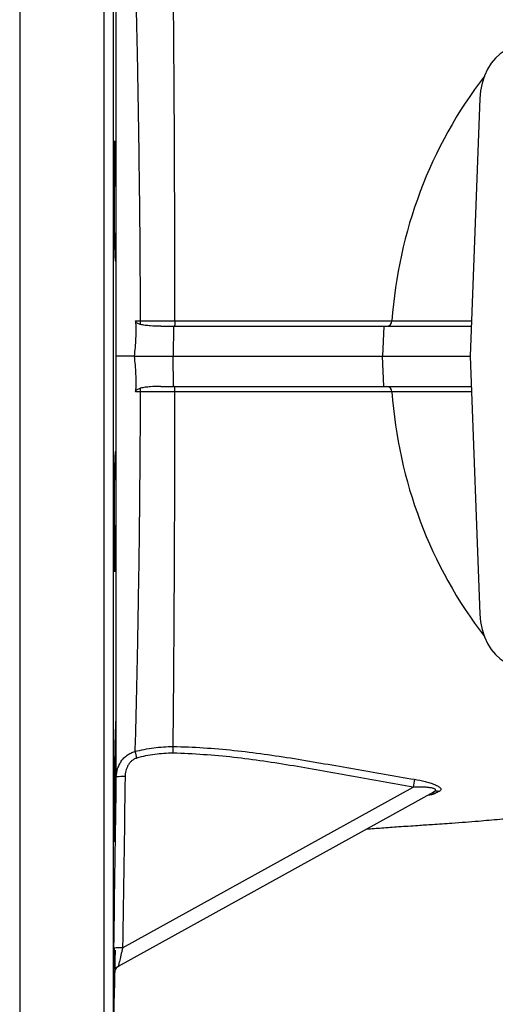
# Model space of a CAD drawing. Header units: millimetres. Extents: x 12 to 1902, y 13 to 2073.
# Tile 6 of 17: x 819 to 977, y 184 to 512. Entities that reach past the tile are written whole.
import ezdxf

# ---------------------------------------------------------------- set-up
doc = ezdxf.new("R2010")
doc.units = ezdxf.units.MM

msp = doc.modelspace()

# ---------------------------------------------------------------- linework, layer by layer
at = {"color": 8, "linetype": 'Continuous', "lineweight": 25}
for p, q in [((818.94, 639.59), (818.94, 399.59)), ((847.04, 399.59), (847.04, 639.59)), ((850.04, 636.64), (850.04, 162.54)), ((818.94, 399.59), (818.94, 159.59)), ((847.04, 159.59), (847.04, 399.59)), ((850.24, 194.13), (850.23, 193.89))]:
    msp.add_line(p, q, dxfattribs=at)
at = {"color": 7, "linetype": 'Continuous', "lineweight": 25}
for p, q in [((972.13, 485.42), (968.86, 399.59)), ((865.87, 409.59), (870.1, 409.59)), ((870.1, 409.59), (869.99, 399.59)), ((940.19, 409.59), (939.72, 399.59)), ((857.04, 399.59), (857.04, 399.59)), ((857.04, 399.59), (869.99, 399.59)), ((870.1, 389.59), (869.99, 399.59)), ((940.19, 389.59), (939.72, 399.59)), ((968.86, 399.59), (972.13, 313.77)), ((865.87, 389.59), (870.1, 389.59)), ((853.2, 202.67), (949.85, 256.15)), ((956.72, 254.53), (851.75, 196.45)), ((850.04, 162.54), (850.61, 195.28)), ((850.23, 193.89), (850.21, 193.88)), ((850.38, 192.28), (850.41, 194.83))]:
    msp.add_line(p, q, dxfattribs=at)
at = {"color": 7, "linetype": 'Continuous', "lineweight": 25, "flags": 128}
for points in [[(984.18, 502.42), (982.34, 502.1), (980.54, 501.39), (978.84, 500.32), (977.26, 498.91), (975.85, 497.19), (974.63, 495.2), (973.63, 492.97), (972.87, 490.57), (972.36, 488.03), (972.13, 485.42)], [(859.04, 411.44), (859.04, 411.28), (859.04, 411.11), (859.04, 410.94), (859.04, 410.79), (859.04, 410.63), (859.04, 410.49), (859.04, 410.35), (859.04, 410.22)], [(857.04, 399.59), (855.82, 399.59), (854.68, 399.59), (853.65, 399.59), (852.77, 399.59), (852.05, 399.59), (851.52, 399.59), (851.19, 399.59), (851.06, 399.59)], [(859.04, 388.96), (859.04, 388.84), (859.04, 388.7), (859.04, 388.55), (859.04, 388.4), (859.04, 388.24), (859.04, 388.08), (859.04, 387.91), (859.04, 387.74)], [(972.13, 313.77), (972.36, 311.15), (972.87, 308.62), (973.63, 306.21), (974.63, 303.99), (975.85, 301.99), (977.26, 300.27), (978.84, 298.86), (980.54, 297.79), (982.34, 297.09), (984.18, 296.76)]]:
    msp.add_lwpolyline(points, dxfattribs=at)
at = {"color": 8, "linetype": 'Continuous', "lineweight": 25, "flags": 128}
msp.add_lwpolyline([(969.31, 387.76), (968.81, 387.76), (955.25, 387.76), (942.84, 387.76), (942.84, 387.76), (942.84, 387.76)], dxfattribs=at)
at = {"color": 7, "linetype": 'Continuous', "lineweight": 25}
for centre, radius, start, end in [((1093.93, 400.93), 151.45, 142.6087, 176.0264), ((940.96, 411.47), 1.88, 273.0913, 358.712), ((940.96, 387.71), 1.88, 1.2966, 86.9001), ((1094.09, 398.31), 151.62, 183.9919, 217.3729), ((1014.51, 310.7), 162.93, 195.1995, 195.9917), ((853.09, 243.24), 16.45, 86.7769, 96.9805), ((992.94, 248.99), 43.68, 167.0827, 170.5721), ((956.63, 251.72), 2.42, 75.3914, 118.394), ((957.87, 252.41), 2.42, 74.6968, 118.3639), ((852.25, 186.33), 16.37, 86.6605, 96.9129), ((853.23, 193.84), 3, 118.9568, 146.836), ((853.23, 193.84), 3, 118.9568, 144.2545), ((853.21, 193.83), 3, 118.9568, 135.2929)]:
    msp.add_arc(centre, radius, start, end, dxfattribs=at)
at = {"color": 8, "linetype": 'Continuous', "lineweight": 25}
for centre, start, end in [((853.21, 193.83), 135.2931, 179.098), ((853.23, 193.84), 144.2546, 179.0936)]:
    msp.add_arc(centre, 3, start, end, dxfattribs=at)
at = {"color": 7, "linetype": 'Continuous', "lineweight": 25}
for points, knots in [([(851.06, 399.59), (851.06, 406.43), (851.06, 413.24), (851.06, 426.82), (851.06, 433.49), (851.06, 446.6), (851.06, 453.04), (851.07, 462.53), (851.07, 465.67), (851.07, 470.33), (851.07, 471.88), (851.07, 474.96), (851.07, 476.49), (851.07, 484.09), (851.07, 489.96), (851.08, 501.25), (851.08, 506.69), (851.08, 513.2), (851.08, 514.49), (851.08, 517.03), (851.09, 518.27), (851.09, 521.96), (851.09, 524.34), (851.09, 531.27), (851.09, 535.59), (851.09, 539.61)], [0, 0, 0, 0, 0.125, 0.125, 0.25, 0.25, 0.375, 0.375, 0.4375, 0.4375, 0.46875, 0.46875, 0.5, 0.5, 0.625, 0.625, 0.75, 0.75, 0.78125, 0.78125, 0.8125, 0.8125, 0.875, 0.875, 1, 1, 1, 1]), ([(857.27, 531.2), (857.32, 529.41), (857.38, 527.57), (857.48, 523.76), (857.53, 521.81), (857.63, 517.78), (857.68, 515.7), (857.76, 512.51), (857.78, 511.43), (857.83, 509.24), (857.85, 508.13), (857.97, 502.52), (858.07, 497.86), (858.21, 490.63), (858.25, 488.18), (858.34, 483.19), (858.38, 480.66), (858.44, 476.79), (858.46, 475.49), (858.5, 472.88), (858.52, 471.56), (858.57, 467.58), (858.61, 464.92), (858.71, 456.84), (858.78, 451.37), (858.89, 440.26), (858.93, 434.61), (858.98, 426.01), (859, 423.13), (859.02, 418.76), (859.02, 417.3), (859.03, 414.37), (859.04, 412.91), (859.04, 411.44)], [0, 0, 0, 0, 0.0625, 0.0625, 0.125, 0.125, 0.1875, 0.1875, 0.21875, 0.21875, 0.25, 0.25, 0.375, 0.375, 0.4375, 0.4375, 0.5, 0.5, 0.53125, 0.53125, 0.5625, 0.5625, 0.625, 0.625, 0.75, 0.75, 0.875, 0.875, 0.9375, 0.9375, 0.96875, 0.96875, 1, 1, 1, 1]), ([(870.61, 411.44), (870.6, 417.21), (870.6, 422.92), (870.58, 434.25), (870.56, 439.86), (870.54, 448.21), (870.53, 450.98), (870.51, 456.45), (870.5, 459.14), (870.47, 467.12), (870.45, 472.3), (870.39, 482.38), (870.36, 487.28), (870.33, 493.24), (870.32, 494.42), (870.3, 496.77), (870.29, 497.93), (870.27, 501.37), (870.25, 503.62), (870.2, 510.18), (870.16, 514.34), (870.08, 522.23), (870.04, 525.96), (869.99, 529.48)], [0, 0, 0, 0, 0.125, 0.125, 0.25, 0.25, 0.3125, 0.3125, 0.375, 0.375, 0.5, 0.5, 0.625, 0.625, 0.65625, 0.65625, 0.6875, 0.6875, 0.75, 0.75, 0.875, 0.875, 1, 1, 1, 1]), ([(850.5, 437.19), (850.48, 438.12), (850.47, 439.13), (850.44, 440.75), (850.43, 441.31), (850.42, 442.47), (850.41, 443.07), (850.39, 444.88), (850.38, 446.13), (850.37, 448.05), (850.36, 448.7), (850.36, 450.02), (850.35, 450.67), (850.34, 452.63), (850.34, 453.92), (850.34, 455.86), (850.34, 456.5), (850.34, 457.76), (850.34, 458.99), (850.35, 460.17), (850.35, 461.03), (850.35, 461.32), (850.35, 461.88), (850.35, 462.16), (850.36, 463.53), (850.37, 464.54), (850.39, 465.93), (850.39, 466.37), (850.41, 467.21), (850.41, 467.6), (850.43, 468.69), (850.45, 469.31), (850.47, 470.07), (850.48, 470.29), (850.5, 470.68), (850.51, 470.84), (850.54, 471.22), (850.56, 471.35), (850.59, 471.36), (850.6, 471.33), (850.63, 471.2), (850.64, 471.11), (850.66, 470.85), (850.67, 470.7), (850.69, 470.32), (850.7, 470.1), (850.74, 469.35), (850.76, 468.74), (850.79, 467.65), (850.81, 467.26), (850.83, 466.43), (850.84, 465.99), (850.87, 464.61), (850.89, 463.6), (850.92, 461.97), (850.93, 461.4), (850.94, 460.24), (850.96, 459.07), (850.97, 457.84), (850.99, 456.59), (850.99, 455.95), (851.01, 454.01), (851.02, 452.71), (851.03, 450.76), (851.03, 450.1), (851.03, 449.12), (851.03, 448.79), (851.04, 448.14), (851.04, 447.82), (851.04, 446.21), (851.04, 444.97), (851.03, 443.15), (851.03, 442.55), (851.02, 441.39), (851.02, 440.83), (851.01, 439.2), (851, 438.19), (850.98, 436.78), (850.97, 436.34), (850.96, 435.51), (850.95, 435.12), (850.94, 434.39), (850.93, 434.06), (850.91, 433.43), (850.9, 433.15), (850.87, 432.39), (850.85, 432.01), (850.82, 431.62), (850.81, 431.52), (850.79, 431.39), (850.77, 431.36), (850.74, 431.35), (850.72, 431.48), (850.68, 431.85), (850.67, 432.01), (850.65, 432.39), (850.64, 432.61), (850.62, 433.1), (850.6, 433.38), (850.58, 433.99), (850.57, 434.33), (850.54, 435.42), (850.52, 436.26), (850.5, 437.19)], [0, 0, 0, 0, 0.03125, 0.03125, 0.046875, 0.046875, 0.0625, 0.0625, 0.09375, 0.09375, 0.109375, 0.109375, 0.125, 0.125, 0.15625, 0.15625, 0.171875, 0.171875, 0.1875, 0.203125, 0.203125, 0.210938, 0.210938, 0.21875, 0.21875, 0.25, 0.25, 0.265625, 0.265625, 0.28125, 0.28125, 0.3125, 0.3125, 0.328125, 0.328125, 0.34375, 0.34375, 0.375, 0.375, 0.390625, 0.390625, 0.40625, 0.40625, 0.421875, 0.421875, 0.4375, 0.4375, 0.46875, 0.46875, 0.484375, 0.484375, 0.5, 0.5, 0.53125, 0.53125, 0.546875, 0.546875, 0.5625, 0.578125, 0.578125, 0.59375, 0.59375, 0.625, 0.625, 0.640625, 0.640625, 0.648438, 0.648438, 0.65625, 0.65625, 0.6875, 0.6875, 0.703125, 0.703125, 0.71875, 0.71875, 0.75, 0.75, 0.765625, 0.765625, 0.78125, 0.78125, 0.796875, 0.796875, 0.8125, 0.8125, 0.84375, 0.84375, 0.859375, 0.859375, 0.875, 0.875, 0.90625, 0.90625, 0.921875, 0.921875, 0.9375, 0.9375, 0.953125, 0.953125, 0.96875, 0.96875, 1, 1, 1, 1]), ([(857.5, 411.45), (857.55, 410.46), (857.57, 409.47), (857.58, 407.49), (857.56, 406.5), (857.44, 403.54), (857.27, 401.56), (857.04, 399.59)], [0, 0, 0, 0, 0.25, 0.25, 0.5, 0.5, 1, 1, 1, 1]), ([(859.04, 410.22), (858.87, 410.26), (858.71, 410.31), (858.38, 410.43), (858.22, 410.51), (857.93, 410.7), (857.79, 410.81), (857.63, 411.03), (857.59, 411.1), (857.52, 411.27), (857.5, 411.36), (857.5, 411.45)], [0, 0, 0, 0, 0.25, 0.25, 0.5, 0.5, 0.75, 0.75, 0.875, 0.875, 1, 1, 1, 1]), ([(865.87, 409.59), (864.73, 409.59), (863.58, 409.63), (861.87, 409.77), (861.3, 409.83), (860.16, 409.99), (859.6, 410.09), (859.04, 410.22)], [0, 0, 0, 0, 0.5, 0.5, 0.75, 0.75, 1, 1, 1, 1]), ([(870.61, 411.44), (870.61, 411.32), (870.6, 411.19), (870.6, 410.95), (870.59, 410.84), (870.58, 410.61), (870.58, 410.5), (870.56, 410.3), (870.55, 410.21), (870.53, 410.04), (870.52, 409.96), (870.5, 409.83), (870.49, 409.78), (870.47, 409.68), (870.45, 409.65), (870.43, 409.6), (870.41, 409.59), (870.4, 409.59)], [0, 0, 0, 0, 0.125, 0.125, 0.25, 0.25, 0.375, 0.375, 0.5, 0.5, 0.625, 0.625, 0.75, 0.75, 0.875, 0.875, 1, 1, 1, 1]), ([(870.61, 411.45), (874.62, 411.44), (878.55, 411.44), (884.34, 411.44), (886.26, 411.44), (890.04, 411.44), (891.9, 411.44), (897.38, 411.44), (900.89, 411.44), (907.64, 411.44), (910.88, 411.43), (915.53, 411.43), (917.05, 411.43), (920.01, 411.43), (921.46, 411.43), (924.27, 411.43), (925.63, 411.43), (928.24, 411.43), (929.49, 411.43), (933.09, 411.43), (935.29, 411.43), (937.77, 411.43), (938.26, 411.43), (938.96, 411.43), (939.2, 411.43), (939.65, 411.43), (939.88, 411.43), (940.55, 411.43), (941.24, 411.43), (941.92, 411.43), (942.38, 411.43), (942.61, 411.43), (942.84, 411.43)], [0, 0, 0, 0, 0.125, 0.125, 0.1875, 0.1875, 0.25, 0.25, 0.375, 0.375, 0.5, 0.5, 0.5625, 0.5625, 0.625, 0.625, 0.6875, 0.6875, 0.75, 0.75, 0.875, 0.875, 0.90625, 0.90625, 0.921875, 0.921875, 0.9375, 0.9375, 0.96875, 0.984375, 0.984375, 1, 1, 1, 1]), ([(870.1, 409.59), (877.83, 409.59), (885.29, 409.59), (899.35, 409.59), (905.95, 409.59), (917.98, 409.59), (923.42, 409.59), (930.48, 409.59), (932.63, 409.59), (935.56, 409.59), (936.5, 409.59), (938.32, 409.59), (939.25, 409.59), (940.19, 409.59)], [0, 0, 0, 0, 0.25, 0.25, 0.5, 0.5, 0.75, 0.75, 0.875, 0.875, 0.9375, 0.9375, 0.9999986, 0.9999986, 0.9999986, 0.9999986]), ([(940.19, 409.59), (942.08, 409.59), (945.85, 409.59), (951.79, 409.59), (957.91, 409.59), (963.69, 409.59), (967.56, 409.59), (969.24, 409.59)], [0, 0, 0, 0, 0.213199, 0.426518, 0.633941, 0.841475, 1, 1, 1, 1]), ([(851.09, 259.57), (851.09, 263.59), (851.09, 267.91), (851.09, 274.85), (851.09, 277.23), (851.09, 280.92), (851.08, 282.17), (851.08, 284.71), (851.08, 286), (851.08, 292.52), (851.08, 297.97), (851.08, 305.06), (851.08, 306.5), (851.07, 309.39), (851.07, 310.86), (851.07, 315.28), (851.07, 318.27), (851.07, 327.32), (851.07, 333.49), (851.06, 346.09), (851.06, 352.52), (851.06, 362.37), (851.06, 365.69), (851.06, 370.71), (851.06, 372.4), (851.06, 375.78), (851.06, 377.47), (851.06, 385.94), (851.06, 392.75), (851.06, 399.59)], [0, 0, 0, 0, 0.125, 0.125, 0.1875, 0.1875, 0.21875, 0.21875, 0.25, 0.25, 0.375, 0.375, 0.40625, 0.40625, 0.4375, 0.4375, 0.5, 0.5, 0.625, 0.625, 0.75, 0.75, 0.8125, 0.8125, 0.84375, 0.84375, 0.875, 0.875, 1, 1, 1, 1]), ([(857.04, 399.59), (857.27, 397.62), (857.44, 395.65), (857.6, 391.7), (857.59, 389.71), (857.5, 387.74)], [0, 0, 0, 0, 0.5, 0.5, 1, 1, 1, 1]), ([(869.99, 399.59), (877.68, 399.59), (885.1, 399.59), (899.09, 399.59), (905.65, 399.59), (917.62, 399.59), (923.02, 399.59), (930.04, 399.59), (932.18, 399.59), (935.1, 399.59), (936.03, 399.59), (937.85, 399.59), (938.78, 399.59), (939.72, 399.59)], [0, 0, 0, 0, 0.25, 0.25, 0.5, 0.5, 0.75, 0.75, 0.875, 0.875, 0.9375, 0.9375, 1, 1, 1, 1]), ([(939.72, 399.59), (943.56, 399.59), (951.15, 399.59), (960.99, 399.59), (967.17, 399.59), (968.86, 399.59)], [0, 0, 0, 0, 0.426513, 0.843642, 1, 1, 1, 1]), ([(859.04, 387.74), (859.03, 384.81), (859.02, 381.88), (859, 376.06), (858.98, 373.15), (858.93, 364.51), (858.88, 358.85), (858.78, 347.75), (858.72, 342.3), (858.58, 331.61), (858.5, 326.36), (858.4, 319.93), (858.38, 318.65), (858.34, 316.11), (858.32, 314.84), (858.25, 311.08), (858.21, 308.61), (858.12, 303.77), (858.08, 301.39), (857.98, 296.72), (857.93, 294.43), (857.83, 289.94), (857.78, 287.75), (857.68, 283.49), (857.63, 281.41), (857.48, 275.36), (857.38, 271.55), (857.27, 267.98)], [0, 0, 0, 0, 0.0625, 0.0625, 0.125, 0.125, 0.25, 0.25, 0.375, 0.375, 0.5, 0.5, 0.53125, 0.53125, 0.5625, 0.5625, 0.625, 0.625, 0.6875, 0.6875, 0.75, 0.75, 0.8125, 0.8125, 0.875, 0.875, 1, 1, 1, 1]), ([(857.5, 387.74), (857.5, 387.82), (857.52, 387.91), (857.59, 388.08), (857.63, 388.16), (857.79, 388.37), (857.93, 388.48), (858.22, 388.67), (858.38, 388.75), (858.7, 388.87), (858.87, 388.92), (859.04, 388.96)], [0, 0, 0, 0, 0.125, 0.125, 0.25, 0.25, 0.5, 0.5, 0.75, 0.75, 1, 1, 1, 1]), ([(865.87, 389.59), (864.72, 389.59), (863.58, 389.55), (861.87, 389.41), (861.3, 389.35), (860.16, 389.19), (859.6, 389.1), (859.04, 388.96)], [0, 0, 0, 0, 0.5, 0.5, 0.75, 0.75, 1, 1, 1, 1]), ([(870.61, 387.74), (869.27, 387.74), (867.94, 387.74), (866.61, 387.74), (864.09, 387.74), (861.56, 387.74), (859.04, 387.74)], [0, 0, 0, 0, 0.004, 0.004, 0.004, 0.0115656, 0.0115656, 0.0115656, 0.0115656]), ([(869.99, 269.7), (870.04, 273.2), (870.08, 276.93), (870.14, 282.87), (870.16, 284.92), (870.19, 288.07), (870.2, 289.13), (870.21, 291.29), (870.22, 292.38), (870.27, 297.88), (870.3, 302.45), (870.36, 311.9), (870.39, 316.78), (870.43, 324.36), (870.45, 326.92), (870.46, 330.83), (870.47, 332.14), (870.48, 334.79), (870.49, 336.13), (870.51, 342.84), (870.53, 348.29), (870.56, 359.33), (870.58, 364.91), (870.6, 376.22), (870.6, 381.94), (870.61, 387.74)], [0, 0, 0, 0, 0.125, 0.125, 0.1875, 0.1875, 0.21875, 0.21875, 0.25, 0.25, 0.375, 0.375, 0.5, 0.5, 0.5625, 0.5625, 0.59375, 0.59375, 0.625, 0.625, 0.75, 0.75, 0.875, 0.875, 1, 1, 1, 1]), ([(870.1, 389.59), (877.83, 389.59), (885.29, 389.59), (899.35, 389.59), (905.95, 389.59), (917.98, 389.59), (923.42, 389.59), (930.48, 389.59), (932.63, 389.59), (935.56, 389.59), (936.5, 389.59), (938.32, 389.59), (939.25, 389.59), (940.19, 389.59)], [0, 0, 0, 0, 0.25, 0.25, 0.5, 0.5, 0.75, 0.75, 0.875, 0.875, 0.9375, 0.9375, 1, 1, 1, 1]), ([(870.61, 387.74), (870.61, 387.87), (870.6, 387.99), (870.6, 388.23), (870.59, 388.35), (870.58, 388.57), (870.57, 388.68), (870.56, 388.88), (870.55, 388.97), (870.53, 389.14), (870.52, 389.22), (870.5, 389.35), (870.49, 389.41), (870.46, 389.5), (870.45, 389.53), (870.43, 389.58), (870.41, 389.59), (870.4, 389.59)], [0, 0, 0, 0, 0.125, 0.125, 0.25, 0.25, 0.375, 0.375, 0.5, 0.5, 0.625, 0.625, 0.75, 0.75, 0.875, 0.875, 1, 1, 1, 1]), ([(942.84, 387.76), (942.73, 387.76), (942.61, 387.76), (942.39, 387.76), (942.04, 387.76), (941.25, 387.76), (940.57, 387.76), (939.9, 387.76), (939.68, 387.76), (939.23, 387.76), (938.54, 387.76), (937.82, 387.76), (935.36, 387.76), (933.19, 387.75), (928.45, 387.75), (925.88, 387.75), (922.4, 387.75), (921.69, 387.75), (920.24, 387.75), (919.51, 387.75), (917.28, 387.75), (915.76, 387.75), (911.09, 387.75), (907.83, 387.75), (901.04, 387.75), (897.5, 387.75), (891.97, 387.74), (890.09, 387.74), (886.3, 387.74), (884.38, 387.74), (880.51, 387.74), (878.56, 387.74), (874.61, 387.74), (872.61, 387.74), (870.61, 387.74)], [0, 0, 0, 0, 0.007812, 0.007812, 0.015625, 0.03125, 0.0625, 0.0625, 0.078125, 0.078125, 0.09375, 0.125, 0.125, 0.25, 0.25, 0.375, 0.375, 0.40625, 0.40625, 0.4375, 0.4375, 0.5, 0.5, 0.625, 0.625, 0.75, 0.75, 0.8125, 0.8125, 0.875, 0.875, 0.9375, 0.9375, 1, 1, 1, 1]), ([(940.19, 389.59), (944.03, 389.59), (951.6, 389.59), (961.41, 389.59), (967.56, 389.59), (969.24, 389.59)], [0, 0, 0, 0, 0.4277013, 0.8438102, 1, 1, 1, 1]), ([(850.38, 333.67), (850.37, 334.6), (850.36, 335.61), (850.35, 337.24), (850.35, 337.8), (850.35, 338.95), (850.34, 339.55), (850.34, 341.37), (850.34, 342.62), (850.34, 344.54), (850.34, 345.19), (850.35, 346.5), (850.35, 347.16), (850.36, 349.11), (850.36, 350.41), (850.38, 352.35), (850.38, 352.99), (850.39, 354.24), (850.4, 355.47), (850.42, 356.65), (850.43, 357.52), (850.43, 357.8), (850.44, 358.37), (850.44, 358.65), (850.46, 360.02), (850.48, 361.03), (850.51, 362.41), (850.52, 362.85), (850.54, 363.69), (850.55, 364.08), (850.58, 365.17), (850.6, 365.79), (850.64, 366.54), (850.65, 366.77), (850.67, 367.15), (850.68, 367.31), (850.72, 367.69), (850.74, 367.83), (850.77, 367.83), (850.78, 367.8), (850.81, 367.67), (850.82, 367.58), (850.84, 367.32), (850.85, 367.17), (850.87, 366.79), (850.88, 366.57), (850.91, 365.81), (850.93, 365.2), (850.95, 364.12), (850.96, 363.73), (850.97, 362.89), (850.98, 362.45), (851, 361.07), (851.01, 360.06), (851.02, 358.43), (851.02, 357.86), (851.03, 356.7), (851.03, 355.52), (851.04, 354.3), (851.04, 353.05), (851.04, 352.41), (851.04, 350.47), (851.03, 349.17), (851.02, 347.22), (851.02, 346.56), (851.01, 345.58), (851.01, 345.25), (851, 344.6), (851, 344.28), (850.99, 342.67), (850.97, 341.42), (850.95, 339.61), (850.94, 339.01), (850.93, 337.85), (850.92, 337.29), (850.89, 335.66), (850.87, 334.65), (850.84, 333.25), (850.83, 332.8), (850.81, 331.97), (850.8, 331.58), (850.77, 330.86), (850.76, 330.52), (850.74, 329.9), (850.73, 329.62), (850.69, 328.86), (850.67, 328.48), (850.64, 328.09), (850.63, 327.99), (850.6, 327.86), (850.59, 327.83), (850.56, 327.83), (850.54, 327.95), (850.51, 328.33), (850.5, 328.49), (850.48, 328.87), (850.47, 329.09), (850.46, 329.58), (850.45, 329.86), (850.43, 330.47), (850.43, 330.81), (850.41, 331.91), (850.39, 332.74), (850.38, 333.67)], [0, 0, 0, 0, 0.03125, 0.03125, 0.046875, 0.046875, 0.0625, 0.0625, 0.09375, 0.09375, 0.109375, 0.109375, 0.125, 0.125, 0.15625, 0.15625, 0.171875, 0.171875, 0.1875, 0.203125, 0.203125, 0.210938, 0.210938, 0.21875, 0.21875, 0.25, 0.25, 0.265625, 0.265625, 0.28125, 0.28125, 0.3125, 0.3125, 0.328125, 0.328125, 0.34375, 0.34375, 0.375, 0.375, 0.390625, 0.390625, 0.40625, 0.40625, 0.421875, 0.421875, 0.4375, 0.4375, 0.46875, 0.46875, 0.484375, 0.484375, 0.5, 0.5, 0.53125, 0.53125, 0.546875, 0.546875, 0.5625, 0.578125, 0.578125, 0.59375, 0.59375, 0.625, 0.625, 0.640625, 0.640625, 0.648437, 0.648437, 0.65625, 0.65625, 0.6875, 0.6875, 0.703125, 0.703125, 0.71875, 0.71875, 0.75, 0.75, 0.765625, 0.765625, 0.78125, 0.78125, 0.796875, 0.796875, 0.8125, 0.8125, 0.84375, 0.84375, 0.859375, 0.859375, 0.875, 0.875, 0.90625, 0.90625, 0.921875, 0.921875, 0.9375, 0.9375, 0.953125, 0.953125, 0.96875, 0.96875, 1, 1, 1, 1]), ([(850.34, 244.03), (850.34, 244.96), (850.34, 245.97), (850.35, 247.6), (850.35, 248.16), (850.36, 249.32), (850.36, 249.92), (850.37, 251.73), (850.38, 252.98), (850.4, 254.9), (850.41, 255.55), (850.42, 256.87), (850.43, 257.52), (850.45, 259.48), (850.46, 260.78), (850.49, 262.71), (850.5, 263.35), (850.52, 264.61), (850.54, 265.83), (850.56, 267.01), (850.58, 267.88), (850.58, 268.16), (850.59, 268.73), (850.6, 269.01), (850.63, 270.38), (850.65, 271.38), (850.68, 272.77), (850.69, 273.21), (850.72, 274.04), (850.73, 274.44), (850.76, 275.53), (850.78, 276.14), (850.82, 276.89), (850.83, 277.12), (850.85, 277.5), (850.86, 277.66), (850.89, 278.04), (850.91, 278.17), (850.93, 278.17), (850.94, 278.14), (850.96, 278.01), (850.97, 277.92), (850.98, 277.66), (850.99, 277.5), (851, 277.12), (851, 276.9), (851.02, 276.15), (851.03, 275.53), (851.03, 274.45), (851.03, 274.06), (851.04, 273.22), (851.04, 272.78), (851.04, 271.39), (851.04, 270.39), (851.03, 268.75), (851.02, 268.18), (851.02, 267.03), (851.01, 265.85), (851, 264.62), (850.99, 263.37), (850.98, 262.73), (850.96, 260.79), (850.94, 259.49), (850.92, 257.54), (850.91, 256.88), (850.89, 255.9), (850.89, 255.57), (850.88, 254.92), (850.87, 254.6), (850.85, 252.99), (850.83, 251.75), (850.8, 249.93), (850.78, 249.33), (850.76, 248.17), (850.75, 247.61), (850.72, 245.99), (850.69, 244.98), (850.66, 243.58), (850.65, 243.13), (850.63, 242.3), (850.62, 241.92), (850.59, 241.19), (850.58, 240.85), (850.56, 240.23), (850.55, 239.95), (850.52, 239.2), (850.5, 238.82), (850.47, 238.43), (850.47, 238.33), (850.45, 238.2), (850.44, 238.17), (850.42, 238.17), (850.41, 238.29), (850.39, 238.68), (850.38, 238.84), (850.37, 239.22), (850.37, 239.44), (850.36, 239.93), (850.36, 240.21), (850.35, 240.83), (850.35, 241.16), (850.34, 242.26), (850.34, 243.09), (850.34, 244.03)], [0, 0, 0, 0, 0.03125, 0.03125, 0.046875, 0.046875, 0.0625, 0.0625, 0.09375, 0.09375, 0.109375, 0.109375, 0.125, 0.125, 0.15625, 0.15625, 0.171875, 0.171875, 0.1875, 0.203125, 0.203125, 0.210938, 0.210938, 0.21875, 0.21875, 0.25, 0.25, 0.265625, 0.265625, 0.28125, 0.28125, 0.3125, 0.3125, 0.328125, 0.328125, 0.34375, 0.34375, 0.375, 0.375, 0.390625, 0.390625, 0.40625, 0.40625, 0.421875, 0.421875, 0.4375, 0.4375, 0.46875, 0.46875, 0.484375, 0.484375, 0.5, 0.5, 0.53125, 0.53125, 0.546875, 0.546875, 0.5625, 0.578125, 0.578125, 0.59375, 0.59375, 0.625, 0.625, 0.640625, 0.640625, 0.648438, 0.648438, 0.65625, 0.65625, 0.6875, 0.6875, 0.703125, 0.703125, 0.71875, 0.71875, 0.75, 0.75, 0.765625, 0.765625, 0.78125, 0.78125, 0.796875, 0.796875, 0.8125, 0.8125, 0.84375, 0.84375, 0.859375, 0.859375, 0.875, 0.875, 0.90625, 0.90625, 0.921875, 0.921875, 0.9375, 0.9375, 0.953125, 0.953125, 0.96875, 0.96875, 1, 1, 1, 1]), ([(857.27, 267.98), (858.31, 268.27), (859.35, 268.52), (861.46, 268.94), (862.52, 269.11), (865.71, 269.53), (867.85, 269.67), (869.99, 269.7)], [0, 0, 0, 0, 0.25, 0.25, 0.5, 0.5, 1, 1, 1, 1]), ([(869.99, 269.7), (873.38, 269.62), (876.76, 269.48), (883.51, 269.04), (886.88, 268.75), (893.61, 268.05), (896.97, 267.64), (903.67, 266.71), (907.02, 266.2), (913.7, 265.12), (917.03, 264.55), (923.7, 263.39), (927.03, 262.8), (937.03, 261.05), (943.69, 259.88), (950.37, 258.76)], [0, 0, 0, 0, 0.125, 0.125, 0.25, 0.25, 0.375, 0.375, 0.5, 0.5, 0.625, 0.625, 0.75, 0.75, 1, 1, 1, 1]), ([(870, 267.46), (869.99, 267.89), (869.99, 268.32), (869.99, 269.09), (869.99, 269.44), (869.99, 269.7)], [0, 0, 0, 0, 0.5, 0.5, 1, 1, 1, 1]), ([(851.09, 259.57), (851.11, 260.51), (851.26, 261.42), (851.67, 262.75), (851.85, 263.19), (852.26, 264.02), (852.49, 264.42), (852.89, 265), (853.03, 265.18), (853.33, 265.54), (853.49, 265.72), (853.98, 266.22), (854.34, 266.52), (855.1, 267.07), (855.51, 267.31), (856.37, 267.71), (856.81, 267.86), (857.27, 267.98)], [0, 0, 0, 0, 0.25, 0.25, 0.375, 0.375, 0.5, 0.5, 0.5625, 0.5625, 0.625, 0.625, 0.75, 0.75, 0.875, 0.875, 1, 1, 1, 1]), ([(857.88, 265.81), (857.57, 265.72), (857.27, 265.59), (856.7, 265.27), (856.44, 265.08), (855.95, 264.66), (855.73, 264.42), (855.33, 263.91), (855.14, 263.65), (854.83, 263.09), (854.69, 262.8), (854.45, 262.2), (854.35, 261.89), (854.11, 260.95), (854.03, 260.31), (854.02, 259.67)], [0, 0, 0, 0, 0.125, 0.125, 0.25, 0.25, 0.375, 0.375, 0.5, 0.5, 0.625, 0.625, 0.75, 0.75, 1, 1, 1, 1]), ([(870, 267.46), (867.95, 267.43), (865.92, 267.29), (862.88, 266.9), (861.86, 266.73), (859.86, 266.33), (858.87, 266.09), (857.88, 265.81)], [0, 0, 0, 0, 0.5, 0.5, 0.75, 0.75, 1, 1, 1, 1]), ([(949.85, 256.15), (943.23, 257.3), (936.61, 258.5), (926.68, 260.28), (923.37, 260.88), (916.75, 262.07), (913.44, 262.65), (903.5, 264.32), (896.85, 265.32), (886.82, 266.43), (883.47, 266.73), (876.75, 267.2), (873.38, 267.37), (870, 267.46)], [0, 0, 0, 0, 0.25, 0.25, 0.375, 0.375, 0.5, 0.5, 0.75, 0.75, 0.875, 0.875, 1, 1, 1, 1]), ([(934.43, 242.2), (936.09, 242.33), (939.57, 242.61), (945.35, 243.02), (950.98, 243.4), (956.72, 243.78), (963.7, 244.26), (971.2, 244.83), (978.63, 245.48), (985.37, 246.12), (991.71, 246.75), (997.29, 247.32), (1002.08, 247.81), (1005.95, 248.2), (1009.57, 248.57), (1013.16, 248.93), (1016.81, 249.28), (1020.3, 249.62), (1023.68, 249.95), (1027.92, 250.35), (1032.83, 250.82), (1038.31, 251.37), (1043.45, 251.92), (1047.82, 252.41), (1051.49, 252.83), (1054.31, 253.17), (1057.11, 253.5), (1059.77, 253.83), (1062.08, 254.11), (1063.95, 254.35), (1065.54, 254.54), (1067.21, 254.75), (1069.02, 254.97), (1070.76, 255.18), (1072.16, 255.34), (1073.27, 255.47), (1074.31, 255.59), (1075.45, 255.71), (1076.48, 255.82), (1077.28, 255.9), (1077.87, 255.96), (1078.39, 256.01), (1078.86, 256.05), (1079.38, 256.1), (1080.06, 256.15), (1080.56, 256.19), (1080.84, 256.21)], [0, 0, 0, 0, 0.026044, 0.05428, 0.086813, 0.111413, 0.143365, 0.187617, 0.224525, 0.2586, 0.293436, 0.327854, 0.353309, 0.3777, 0.398336, 0.420874, 0.446561, 0.469691, 0.490385, 0.514457, 0.554823, 0.588064, 0.622448, 0.661035, 0.68147, 0.702247, 0.723357, 0.744292, 0.762542, 0.777519, 0.790186, 0.806005, 0.826259, 0.844594, 0.859329, 0.87045, 0.8827, 0.898912, 0.91578, 0.926648, 0.937007, 0.94643, 0.954894, 0.964661, 0.979713, 1, 1, 1, 1]), ([(956.72, 254.53), (956.86, 254.61), (956.98, 254.68), (957.13, 254.8), (957.17, 254.84), (957.25, 254.92), (957.28, 254.96), (957.36, 255.09), (957.37, 255.17), (957.33, 255.33), (957.27, 255.41), (957.09, 255.55), (956.96, 255.61), (956.67, 255.73), (956.5, 255.77), (955.97, 255.9), (955.57, 255.97), (954.74, 256.07), (954.32, 256.1), (953.44, 256.16), (953, 256.17), (951.66, 256.2), (950.76, 256.18), (949.85, 256.15)], [0, 0, 0, 0, 0.0625, 0.0625, 0.09375, 0.09375, 0.125, 0.125, 0.1875, 0.1875, 0.25, 0.25, 0.3125, 0.3125, 0.375, 0.375, 0.5, 0.5, 0.625, 0.625, 0.75, 0.75, 1, 1, 1, 1]), ([(950.37, 258.76), (951.55, 258.56), (952.71, 258.32), (954.41, 257.89), (954.97, 257.74), (956.02, 257.41), (956.53, 257.23), (957.23, 256.94), (957.45, 256.85), (957.87, 256.65), (958.06, 256.55), (958.4, 256.34), (958.55, 256.23), (958.81, 256.02), (958.91, 255.91), (959.05, 255.71), (959.09, 255.6), (959.12, 255.41), (959.1, 255.31), (959.01, 255.13), (958.94, 255.05), (958.76, 254.89), (958.64, 254.81), (958.51, 254.74)], [0, 0, 0, 0, 0.25, 0.25, 0.375, 0.375, 0.5, 0.5, 0.5625, 0.5625, 0.625, 0.625, 0.6875, 0.6875, 0.75, 0.75, 0.8125, 0.8125, 0.875, 0.875, 0.9375, 0.9375, 1, 1, 1, 1]), ([(850.2, 195.46), (850.2, 196.04), (850.21, 197.28), (850.24, 199.79), (850.27, 201.66), (850.28, 202.58)], [0, 0, 0, 0, 0.309755, 0.659494, 1, 1, 1, 1]), ([(850.42, 202.66), (850.41, 201.98), (850.39, 200.62), (850.35, 198.75), (850.32, 197.2), (850.3, 196.13), (850.29, 195.79), (850.29, 195.74)], [0, 0, 0, 0, 0.259842, 0.519541, 0.741057, 0.962357, 1, 1, 1, 1]), ([(850.42, 195.65), (850.43, 196.34), (850.45, 197.99), (850.48, 200.1), (850.51, 201.49), (850.51, 201.79)], [0, 0, 0, 0, 0.364958, 0.867357, 1, 1, 1, 1]), ([(850.68, 201.84), (850.67, 201.44), (850.65, 199.95), (850.61, 197.78), (850.58, 196.16), (850.56, 195.49)], [0, 0, 0, 0, 0.1720414, 0.6571952, 1, 1, 1, 1]), ([(853.2, 202.67), (853.12, 202.31), (853.03, 201.95), (852.86, 201.24), (852.77, 200.88), (852.61, 200.19), (852.53, 199.85), (852.37, 199.19), (852.3, 198.87), (852.16, 198.28), (852.09, 198), (852, 197.61), (851.98, 197.49), (851.92, 197.26), (851.9, 197.15), (851.86, 196.96), (851.84, 196.88), (851.81, 196.73), (851.79, 196.66), (851.77, 196.56), (851.76, 196.52), (851.75, 196.46), (851.75, 196.45), (851.75, 196.45)], [0, 0, 0, 0, 0.125, 0.125, 0.25, 0.25, 0.375, 0.375, 0.5, 0.5, 0.625, 0.625, 0.6875, 0.6875, 0.75, 0.75, 0.8125, 0.8125, 0.875, 0.875, 0.9375, 0.9375, 1, 1, 1, 1]), ([(850.24, 194.13), (850.24, 194.12), (850.24, 194.11), (850.25, 194.19), (850.26, 194.32), (850.33, 194.65), (850.48, 195.11), (850.71, 195.44), (850.81, 195.58)], [0, 0, 0, 0, 0.153335, 0.247918, 0.329691, 0.441809, 0.756866, 1, 1, 1, 1]), ([(850.56, 195.2), (850.56, 195.01), (850.53, 193.86), (850.5, 192.04), (850.45, 189.87), (850.41, 188.19), (850.38, 187.03), (850.36, 186.41), (850.34, 186.37), (850.34, 186.88), (850.34, 187.96), (850.35, 189.66), (850.37, 191.35), (850.38, 192.28)], [0, 0, 0, 0, 0.018235, 0.114068, 0.209894, 0.30572, 0.401535, 0.497349, 0.593151, 0.688953, 0.784747, 0.880542, 1, 1, 1, 1])]:
    msp.add_open_spline(points, degree=3, knots=knots, dxfattribs=at)
for points in [[(857.5, 411.45), (858.01, 411.45), (858.52, 411.44), (859.04, 411.44)], [(859.04, 411.44), (862.9, 411.44), (866.75, 411.44), (870.61, 411.44)], [(859.04, 387.74), (858.52, 387.74), (858, 387.74), (857.5, 387.74)], [(850.28, 202.58), (850.57, 221.58), (850.84, 240.57), (851.09, 259.57)], [(854.02, 259.67), (853.76, 240.67), (853.49, 221.67), (853.2, 202.67)], [(958.51, 254.74), (958.09, 254.51), (957.66, 254.29), (957.24, 254.06)]]:
    msp.add_open_spline(points, degree=3, dxfattribs=at)
at = {"color": 8, "linetype": 'Continuous', "lineweight": 25}
for points, knots in [([(942.84, 411.43), (942.84, 411.43), (943.45, 411.49), (946.47, 411.31), (953.79, 411.5), (961.92, 411.42), (968.03, 411.42), (969.31, 411.42)], [0, 0, 0, 0, 0.000001, 0.075319, 0.376626, 0.86982, 1, 1, 1, 1]), ([(957.24, 254.06), (956.86, 253.89), (956.18, 253.6), (955.11, 253.45), (954.65, 253.39)], [0, 0, 0, 0, 0.572161, 1, 1, 1, 1]), ([(850.21, 193.88), (850.2, 193.97), (850.19, 194.15), (850.19, 194.87), (850.2, 195.46), (850.2, 195.46)], [0, 0, 0, 0, 0.499509, 0.998061, 1, 1, 1, 1])]:
    msp.add_open_spline(points, degree=3, knots=knots, dxfattribs=at)

doc.saveas('drawing.dxf')
